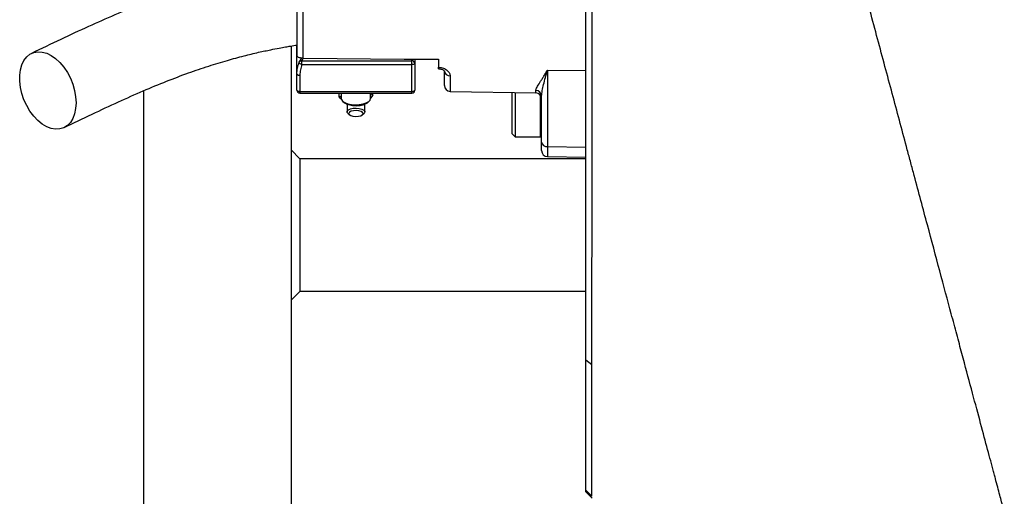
# Model space of a CAD drawing. Header units: millimetres. Extents: x 1346 to 5879, y 1699 to 4699.
# Tile 2 of 19: x 1346 to 2014, y 2570 to 2893. Entities that reach past the tile are written whole.
import ezdxf

# ---------------------------------------------------------------- set-up
doc = ezdxf.new("R2010")
doc.units = ezdxf.units.MM
doc.header["$LTSCALE"] = 2

msp = doc.modelspace()

# ---------------------------------------------------------------- linework, layer by layer
at = {"color": 7, "linetype": 'Continuous', "lineweight": 25}
for p, q in [((1730.52, 2662.31), (1730.52, 3614.81)), ((1534.53, 2905.14), (1534.53, 2868.79)), ((1530.52, 2875.3), (1530.52, 1734.82)), ((1534.52, 2856.33), (1534.52, 2875.83)), ((1536.08, 2864.26), (1537.72, 2867.08)), ((1538.46, 2867.02), (1538.87, 2867.02)), ((1612.52, 2866.45), (1630.52, 2866.31)), ((1612.52, 2865.3), (1612.52, 2866.45)), ((1614.52, 2866.44), (1614.52, 2863.49)), ((1630.52, 2866.31), (1630.52, 2860.86)), ((1536.12, 2864.35), (1536.08, 2864.26)), ((1537.93, 2862.64), (1537.93, 2865.3)), ((1537.93, 2865.3), (1612.52, 2865.3)), ((1612.52, 2862.64), (1537.93, 2862.64)), ((1612.52, 2862.64), (1612.52, 2865.3)), ((1612.52, 2844.52), (1612.52, 2862.64)), ((1614.52, 2863.49), (1614.52, 2845.36)), ((1630.52, 2860.86), (1630.59, 2860.86)), ((1630.52, 2860.86), (1630.52, 2860.26)), ((1630.52, 2859.89), (1630.58, 2859.88)), ((1534.52, 2845.36), (1534.52, 2856.33)), ((1536.52, 2855.48), (1536.52, 2844.52)), ((1634.27, 2856.52), (1634.52, 2856.52)), ((1634.52, 2848.5), (1634.52, 2858.39)), ((1704.45, 2858.97), (1730.52, 2858.62)), ((1704.45, 2858.97), (1704.45, 2807.1)), ((1430.52, 2845), (1430.52, 1734.82)), ((1536.52, 2844.52), (1612.52, 2844.52)), ((1536.52, 2843.36), (1612.52, 2843.36)), ((1563.08, 2840.55), (1563.08, 2843.36)), ((1563.08, 2840.55), (1564.52, 2841.51)), ((1563.08, 2840.55), (1564.56, 2839.41)), ((1564.52, 2843.36), (1564.52, 2839.68)), ((1584.52, 2839.68), (1584.52, 2843.36)), ((1585.96, 2841.87), (1584.52, 2842.33)), ((1585.96, 2841.87), (1584.52, 2839.85)), ((1585.96, 2841.87), (1585.96, 2843.36)), ((1638.45, 2844.5), (1696.59, 2843.49)), ((1680.54, 2843.77), (1680.52, 2843.75)), ((1680.52, 2815.75), (1680.52, 2843.75)), ((1682.52, 2843.74), (1682.52, 2813.75)), ((1700.52, 2810.18), (1700.52, 2841.21)), ((1565.68, 2837.71), (1566.74, 2836.86)), ((1568.52, 2835.87), (1568.52, 2830.64)), ((1580.52, 2830.64), (1580.52, 2835.87)), ((1582.31, 2836.86), (1583.37, 2837.71)), ((1569.22, 2829.46), (1570.3, 2828.59)), ((1578.75, 2828.59), (1579.83, 2829.46)), ((1680.52, 2815.75), (1682.52, 2813.75)), ((1682.52, 2813.75), (1699.72, 2813.75)), ((1700.52, 2804.35), (1700.52, 2810.18)), ((1704.45, 2807.1), (1730.52, 2806.75)), ((1536.52, 2798.82), (1530.52, 2804.82)), ((1704.45, 2800.35), (1730.52, 2799.89)), ((1536.52, 2798.82), (1536.52, 2708.82)), ((1730.52, 2798.82), (1536.52, 2798.82)), ((1536.52, 2708.82), (1530.52, 2702.82)), ((1730.52, 2708.82), (1536.52, 2708.82)), ((1734.61, 2658.99), (1730.52, 2662.31)), ((1730.52, 2573.91), (1730.52, 2662.31)), ((1734.6, 2569.85), (1730.52, 2573.91)), ((1730.52, 2572.82), (1730.52, 2573.91)), ((1734.71, 2568.63), (1730.52, 2572.82))]:
    msp.add_line(p, q, dxfattribs=at)
at = {"color": 8, "linetype": 'Continuous', "lineweight": 25}
for p, q in [((1538.46, 2901.36), (1538.46, 2867.02)), ((1638.45, 2855.02), (1638.45, 2844.5)), ((1536.52, 2844.52), (1536.52, 2843.36)), ((1612.52, 2843.36), (1612.52, 2844.52)), ((1696.59, 2843.49), (1696.59, 2845.12)), ((1699.72, 2813.75), (1699.72, 2841.89)), ((1704.45, 2807.1), (1704.45, 2800.35))]:
    msp.add_line(p, q, dxfattribs=at)
at = {"color": 7, "linetype": 'Continuous', "lineweight": 25, "flags": 128}
for points in [[(1384.64, 2836.78), (1384.39, 2832.9), (1383.65, 2829.32), (1382.45, 2826.16), (1380.8, 2823.49), (1378.76, 2821.37), (1376.37, 2819.88), (1373.7, 2819.04), (1370.82, 2818.87), (1367.8, 2819.38), (1364.73, 2820.56), (1361.67, 2822.38), (1358.71, 2824.79), (1355.93, 2827.72), (1353.39, 2831.1), (1351.17, 2834.85), (1349.32, 2838.86), (1347.89, 2843.04), (1346.91, 2847.27), (1346.42, 2851.44), (1346.42, 2855.45), (1346.91, 2859.2), (1347.89, 2862.58), (1349.32, 2865.5), (1351.17, 2867.9), (1353.39, 2869.71), (1355.93, 2870.89), (1358.71, 2871.39), (1361.67, 2871.22), (1364.73, 2870.37), (1367.8, 2868.87), (1370.82, 2866.75), (1373.7, 2864.07), (1376.37, 2860.9), (1378.76, 2857.32), (1380.8, 2853.43), (1382.45, 2849.32), (1383.65, 2845.11), (1384.39, 2840.89), (1384.64, 2836.78)], [(1538.87, 2867.02), (1607.29, 2866.49), (1612.52, 2866.45)], [(1537.93, 2862.64), (1537.52, 2862.8), (1537.13, 2862.99), (1536.78, 2863.2), (1536.48, 2863.43), (1536.25, 2863.66), (1536.11, 2863.88), (1536.05, 2864.09), (1536.08, 2864.26)], [(1614.52, 2863.49), (1614.49, 2863.32), (1614.37, 2863.16), (1614.19, 2863.02), (1613.94, 2862.89), (1613.64, 2862.78), (1613.29, 2862.71), (1612.91, 2862.66), (1612.52, 2862.64)], [(1534.52, 2856.33), (1534.56, 2856.16), (1534.68, 2856), (1534.86, 2855.86), (1535.11, 2855.73), (1535.41, 2855.62), (1535.76, 2855.55), (1536.13, 2855.5), (1536.52, 2855.48)], [(1534.52, 2845.36), (1534.56, 2845.2), (1534.68, 2845.04), (1534.86, 2844.89), (1535.11, 2844.76), (1535.41, 2844.66), (1535.76, 2844.58), (1536.13, 2844.53), (1536.52, 2844.52)], [(1564.52, 2839.68), (1564.66, 2838.98), (1565.47, 2837.88), (1566.95, 2836.92), (1568.99, 2836.16), (1571.45, 2835.66), (1574.13, 2835.45)], [(1574.13, 2835.45), (1576.84, 2835.57), (1579.38, 2835.98), (1581.56, 2836.67), (1583.21, 2837.59), (1584.23, 2838.65), (1584.52, 2839.68)], [(1612.52, 2844.52), (1612.91, 2844.53), (1613.29, 2844.58), (1613.64, 2844.66), (1613.94, 2844.76), (1614.19, 2844.89), (1614.37, 2845.04), (1614.49, 2845.2), (1614.52, 2845.36)], [(1569.22, 2829.46), (1569.21, 2829.46), (1568.58, 2830.3), (1568.66, 2831.18), (1569.45, 2831.99), (1570.85, 2832.64), (1572.7, 2833.05), (1574.76, 2833.17), (1576.8, 2832.99), (1578.56, 2832.51), (1579.84, 2831.82), (1580.47, 2830.98), (1580.39, 2830.1), (1579.83, 2829.46)], [(1574.34, 2827.51), (1576.18, 2827.63), (1577.76, 2828.04), (1578.86, 2828.68), (1579.29, 2829.45), (1579, 2830.22), (1578.03, 2830.9), (1576.52, 2831.36), (1574.71, 2831.54), (1572.87, 2831.42), (1571.29, 2831.01), (1570.19, 2830.37), (1569.76, 2829.61), (1570.05, 2828.83), (1571.02, 2828.16), (1572.52, 2827.69), (1574.34, 2827.51)]]:
    msp.add_lwpolyline(points, dxfattribs=at)
at = {"color": 8, "linetype": 'Continuous', "lineweight": 25, "flags": 128}
msp.add_lwpolyline([(1630.58, 2859.88), (1630.58, 2859.88), (1630.58, 2859.92), (1630.58, 2860.04), (1630.58, 2860.24), (1630.59, 2860.51), (1630.59, 2860.86)], dxfattribs=at)
at = {"color": 7, "linetype": 'Continuous', "lineweight": 25}
for centre, radius, start, end in [((1537.93, 2863.49), 2, 154.3345, 157.94506), ((1612.61, 2863.39), 1.91, 2.95214, 92.67534), ((1638.22, 2858.72), 3.71, 185.19228, 273.58307), ((1638.52, 2848.5), 4, 180, 269), ((1536.52, 2845.36), 2, 180, 270), ((1612.52, 2845.36), 2, 270, 0), ((1696.57, 2841.17), 3.95, 0.68761, 89.70307), ((1696.52, 2839.49), 4, 360, 89), ((1573.58, 2847.58), 12.72, 237.46863, 272.68543), ((1575.18, 2848.41), 13.58, 265.74108, 301.65034), ((1699.72, 2814.55), 0.8, 270, 360), ((1704.1, 2810.7), 3.61, 188.20785, 275.61813), ((1704.52, 2804.35), 4, 180, 269)]:
    msp.add_arc(centre, radius, start, end, dxfattribs=at)
at = {"color": 8, "linetype": 'Continuous', "lineweight": 25}
msp.add_arc((1537.71, 2863.53), 1.78, 82.8679, 152.52993, dxfattribs=at)
at = {"color": 7, "linetype": 'Continuous', "lineweight": 25}
for points, knots in [([(1734.61, 2658.99), (1734.62, 2665.52), (1734.63, 2672.3), (1734.64, 2686.35), (1734.65, 2693.63), (1734.67, 2716.17), (1734.69, 2732.18), (1734.72, 2757.65), (1734.73, 2766.38), (1734.74, 2777.61), (1734.75, 2779.87), (1734.75, 2784.43), (1734.76, 2786.72), (1734.76, 2793.63), (1734.77, 2798.27), (1734.8, 2821.68), (1734.82, 2841.01), (1734.87, 2880.85), (1734.9, 2901.35), (1734.94, 2927.74), (1734.94, 2933.06), (1734.96, 2943.76), (1734.97, 2949.16), (1734.99, 2965.37), (1735.01, 2976.2), (1735.06, 3008.83), (1735.09, 3030.74), (1735.16, 3074.83), (1735.2, 3097.02), (1735.25, 3122.16), (1735.25, 3124.95), (1735.26, 3130.54), (1735.27, 3133.32), (1735.28, 3141.66), (1735.3, 3147.2), (1735.33, 3163.76), (1735.36, 3174.72), (1735.43, 3207.36), (1735.48, 3228.81), (1735.57, 3260.51), (1735.6, 3271), (1735.65, 3286.61), (1735.67, 3291.8), (1735.7, 3302.12), (1735.72, 3307.24), (1735.82, 3332.59), (1735.91, 3352.12), (1736.13, 3389.73), (1736.26, 3407.82), (1736.49, 3429.52), (1736.54, 3433.82), (1736.65, 3442.32), (1736.71, 3446.53), (1736.91, 3459), (1737.07, 3467.08), (1737.36, 3478.86), (1737.47, 3482.73), (1737.72, 3490.36), (1737.86, 3494.13), (1738.33, 3505.28), (1738.7, 3512.5), (1739.44, 3523.06), (1739.72, 3526.53), (1740.38, 3533.42), (1740.76, 3536.84), (1741.46, 3541.95), (1741.71, 3543.66), (1742.29, 3547.08), (1742.61, 3548.8), (1743.33, 3552.26), (1743.74, 3554.01), (1744.71, 3557.57), (1745.26, 3559.39), (1745.94, 3561.27)], [0, 0, 0, 0, 0.03125, 0.03125, 0.0625, 0.0625, 0.125, 0.125, 0.15625, 0.15625, 0.164062, 0.164062, 0.171875, 0.171875, 0.1875, 0.1875, 0.25, 0.25, 0.3125, 0.3125, 0.328125, 0.328125, 0.34375, 0.34375, 0.375, 0.375, 0.4375, 0.4375, 0.5, 0.5, 0.507812, 0.507812, 0.515625, 0.515625, 0.53125, 0.53125, 0.5625, 0.5625, 0.625, 0.625, 0.65625, 0.65625, 0.671875, 0.671875, 0.6875, 0.6875, 0.75, 0.75, 0.8125, 0.8125, 0.828125, 0.828125, 0.84375, 0.84375, 0.875, 0.875, 0.890625, 0.890625, 0.90625, 0.90625, 0.9375, 0.9375, 0.953125, 0.953125, 0.96875, 0.96875, 0.976562, 0.976562, 0.984375, 0.984375, 0.992187, 0.992187, 1, 1, 1, 1]), ([(2014.41, 2559.33), (2013.98, 2560.96), (2013.37, 2563.23), (2011.86, 2568.86), (2010.96, 2572.22), (2009.44, 2577.89), (2008.91, 2579.88), (2008.08, 2582.98), (2007.8, 2584.02), (2007.22, 2586.19), (2006.92, 2587.31), (2005.38, 2593.05), (2004.02, 2598.11), (1999.57, 2614.72), (1996.09, 2627.7), (1990.07, 2650.18), (1987.93, 2658.18), (1985.08, 2668.82), (1984.5, 2670.98), (1983.32, 2675.36), (1982.73, 2677.58), (1980.93, 2684.3), (1979.7, 2688.88), (1973.44, 2712.23), (1968.03, 2732.43), (1959.35, 2764.82), (1956.37, 2775.96), (1952.52, 2790.31), (1951.75, 2793.2), (1950.19, 2799.03), (1949.4, 2801.96), (1947.04, 2810.78), (1945.45, 2816.71), (1940.64, 2834.64), (1937.39, 2846.8), (1930.77, 2871.48), (1927.41, 2884.02), (1920.59, 2909.48), (1917.13, 2922.4), (1912.73, 2938.81), (1911.85, 2942.1), (1910.08, 2948.71), (1909.19, 2952.03), (1906.51, 2962.02), (1904.73, 2968.69), (1895.78, 3002.07), (1888.58, 3028.93), (1874.11, 3082.95), (1866.83, 3110.12), (1858.6, 3140.85), (1857.68, 3144.26), (1855.86, 3151.07), (1854.95, 3154.47), (1852.22, 3164.63), (1850.42, 3171.38), (1845.02, 3191.51), (1841.46, 3204.8), (1834.41, 3231.12), (1830.91, 3244.16), (1824, 3269.97), (1820.57, 3282.75), (1815.49, 3301.72), (1813.81, 3308.01), (1811.29, 3317.39), (1810.46, 3320.51), (1808.8, 3326.71), (1807.97, 3329.79), (1803.87, 3345.1), (1800.66, 3357.05), (1791.29, 3392.03), (1785.36, 3414.17), (1776.95, 3445.57), (1774.22, 3455.73), (1770.93, 3468.04), (1770.27, 3470.48), (1768.98, 3475.32), (1768.34, 3477.71), (1766.44, 3484.79), (1765.2, 3489.39), (1761.59, 3502.87), (1759.31, 3511.4), (1754.97, 3527.57), (1752.93, 3535.21), (1751, 3542.39)], [0, 0, 0, 0, 0.03125, 0.03125, 0.0625, 0.0625, 0.078125, 0.078125, 0.085938, 0.085938, 0.09375, 0.09375, 0.125, 0.125, 0.1875, 0.1875, 0.21875, 0.21875, 0.226563, 0.226563, 0.234375, 0.234375, 0.25, 0.25, 0.3125, 0.3125, 0.34375, 0.34375, 0.351563, 0.351563, 0.359375, 0.359375, 0.375, 0.375, 0.40625, 0.40625, 0.4375, 0.4375, 0.46875, 0.46875, 0.476563, 0.476563, 0.484375, 0.484375, 0.5, 0.5, 0.5625, 0.5625, 0.625, 0.625, 0.632812, 0.632812, 0.640625, 0.640625, 0.65625, 0.65625, 0.6875, 0.6875, 0.71875, 0.71875, 0.75, 0.75, 0.765625, 0.765625, 0.773437, 0.773437, 0.78125, 0.78125, 0.8125, 0.8125, 0.875, 0.875, 0.90625, 0.90625, 0.914062, 0.914062, 0.921875, 0.921875, 0.9375, 0.9375, 0.96875, 0.96875, 1, 1, 1, 1]), ([(1534.52, 2931.45), (1533.22, 2931.27), (1530.14, 2930.86), (1525.87, 2930.22), (1521.68, 2929.56), (1517.67, 2928.88), (1512.95, 2928.04), (1506.24, 2926.75), (1497.31, 2924.86), (1486.02, 2922.17), (1473.17, 2918.74), (1458.99, 2914.47), (1443.7, 2909.32), (1427.48, 2903.24), (1410.45, 2896.24), (1392.59, 2888.35), (1373.84, 2879.62), (1361.09, 2873.49), (1354.49, 2870.32)], [0, 0, 0, 0, 0.017755, 0.041783, 0.058729, 0.075491, 0.09752, 0.124827, 0.170585, 0.226164, 0.291445, 0.36609, 0.449746, 0.542337, 0.643751, 0.753769, 0.872422, 1, 1, 1, 1]), ([(1376.52, 2819.95), (1382.85, 2823), (1395.03, 2828.87), (1412.86, 2837.23), (1429.65, 2844.71), (1445.46, 2851.26), (1460.28, 2856.88), (1474.06, 2861.59), (1486.68, 2865.45), (1498.01, 2868.52), (1507.89, 2870.91), (1515.87, 2872.62), (1522, 2873.82), (1526.47, 2874.62), (1530.49, 2875.31), (1533.08, 2875.71), (1534.53, 2875.93)], [0, 0, 0, 0, 0.138946, 0.26716, 0.384437, 0.490768, 0.586223, 0.671038, 0.74551, 0.809825, 0.864116, 0.908507, 0.938001, 0.960706, 0.978052, 1, 1, 1, 1]), ([(1538.46, 2867.02), (1538.19, 2867.03), (1537.92, 2867.04), (1537.39, 2867.09), (1537.14, 2867.13), (1536.4, 2867.28), (1535.97, 2867.42), (1535.43, 2867.67), (1535.27, 2867.77), (1534.99, 2867.96), (1534.88, 2868.07), (1534.61, 2868.39), (1534.52, 2868.62), (1534.53, 2868.84)], [0, 0, 0, 0, 0.125, 0.125, 0.25, 0.25, 0.5, 0.5, 0.625, 0.625, 0.75, 0.75, 1, 1, 1, 1]), ([(1534.52, 2856.33), (1534.52, 2857.68), (1534.66, 2859.03), (1535.18, 2861.69), (1535.57, 2862.99), (1536.08, 2864.26)], [0, 0, 0, 0, 0.5, 0.5, 1, 1, 1, 1]), ([(1537.93, 2862.64), (1537.46, 2861.49), (1537.11, 2860.31), (1536.64, 2857.92), (1536.52, 2856.71), (1536.52, 2855.48)], [0, 0, 0, 0, 0.5, 0.5, 1, 1, 1, 1]), ([(1630.52, 2859.93), (1630.52, 2859.94), (1630.52, 2859.94), (1630.52, 2860.36), (1630.52, 2860.75), (1630.52, 2860.86)], [0, 0, 0, 0, 0.334921, 0.807755, 1, 1, 1, 1]), ([(1630.58, 2859.86), (1630.89, 2859.85), (1631.66, 2859.83), (1632.77, 2859.52), (1633.76, 2859.04), (1634.39, 2858.52), (1634.55, 2858.22), (1634.54, 2858.27), (1634.53, 2858.28)], [0, 0, 0, 0, 0.121238, 0.294154, 0.477387, 0.680878, 0.915796, 1, 1, 1, 1]), ([(1630.59, 2860.86), (1631.17, 2860.84), (1631.74, 2860.78), (1632.84, 2860.58), (1633.39, 2860.43), (1634.39, 2860.06), (1634.86, 2859.84), (1635.72, 2859.35), (1636.11, 2859.08), (1636.79, 2858.5), (1637.09, 2858.19), (1637.6, 2857.57), (1637.8, 2857.25), (1638.13, 2856.6), (1638.26, 2856.28), (1638.42, 2855.64), (1638.45, 2855.33), (1638.45, 2855.02)], [0, 0, 0, 0, 0.125, 0.125, 0.25, 0.25, 0.375, 0.375, 0.5, 0.5, 0.625, 0.625, 0.75, 0.75, 0.875, 0.875, 1, 1, 1, 1]), ([(1696.59, 2845.12), (1696.59, 2845.42), (1696.68, 2845.76), (1696.96, 2846.52), (1697.16, 2846.94), (1697.89, 2848.28), (1698.54, 2849.32), (1699.66, 2851.08), (1700.05, 2851.7), (1700.88, 2852.99), (1701.3, 2853.67), (1702.18, 2855.08), (1702.63, 2855.82), (1703.31, 2856.97), (1703.53, 2857.36), (1703.99, 2858.15), (1704.22, 2858.56), (1704.45, 2858.97)], [0, 0, 0, 0, 0.125, 0.125, 0.25, 0.25, 0.5, 0.5, 0.625, 0.625, 0.75, 0.75, 0.875, 0.875, 0.9375, 0.9375, 1, 1, 1, 1]), ([(1700.52, 2841.21), (1700.52, 2841.81), (1700.57, 2842.42), (1700.71, 2843.7), (1700.82, 2844.35), (1701.19, 2846.37), (1701.51, 2847.79), (1702.26, 2850.77), (1702.67, 2852.32), (1703.54, 2855.56), (1704, 2857.23), (1704.45, 2858.97)], [0, 0, 0, 0, 0.125, 0.125, 0.25, 0.25, 0.5, 0.5, 0.75, 0.75, 1, 1, 1, 1]), ([(1734.6, 2569.85), (1734.59, 2570.03), (1734.59, 2570.23), (1734.58, 2570.68), (1734.58, 2570.94), (1734.57, 2571.76), (1734.57, 2572.41), (1734.55, 2574.63), (1734.55, 2576.49), (1734.53, 2583.21), (1734.53, 2589.18), (1734.54, 2598.55), (1734.54, 2600.52), (1734.54, 2603.62), (1734.54, 2604.68), (1734.54, 2606.84), (1734.55, 2607.95), (1734.55, 2613.59), (1734.56, 2618.45), (1734.58, 2634.06), (1734.59, 2645.83), (1734.61, 2658.99)], [0, 0, 0, 0, 0.03125, 0.03125, 0.0625, 0.0625, 0.125, 0.125, 0.25, 0.25, 0.5, 0.5, 0.5625, 0.5625, 0.59375, 0.59375, 0.625, 0.625, 0.75, 0.75, 1, 1, 1, 1])]:
    msp.add_open_spline(points, degree=3, knots=knots, dxfattribs=at)
msp.add_open_spline([(1538.87, 2867.02), (1538.52, 2866.45), (1538.2, 2865.88), (1537.93, 2865.3)], degree=3, dxfattribs=at)

doc.saveas('drawing.dxf')
